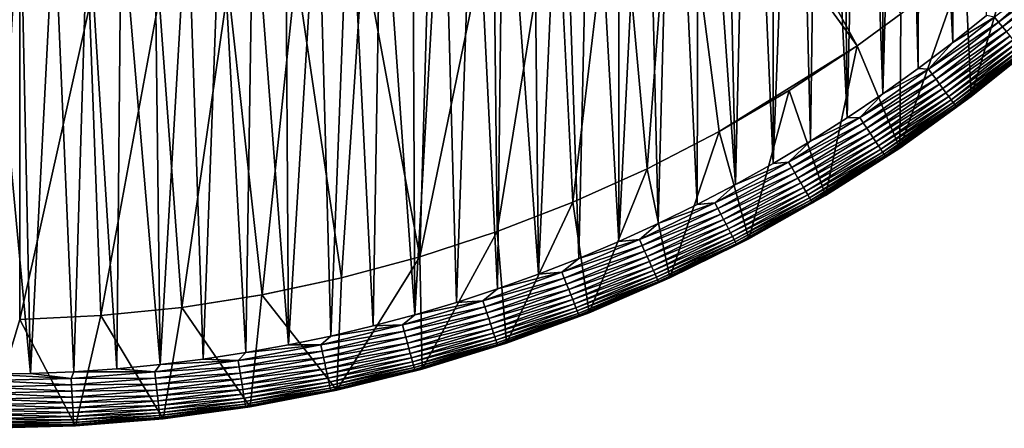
# Model space of a CAD drawing. Header units: metres. Extents: x -410 to 15, y -15 to 15.
# Tile 225 of 256: x 0.3 to 9.38, y -15 to -11.23. Entities that reach past the tile are written whole.
import ezdxf

# ---------------------------------------------------------------- set-up
doc = ezdxf.new("R2010")
doc.units = ezdxf.units.M
doc.layers.add('solid_508382', color=7, linetype='CONTINUOUS')

msp = doc.modelspace()

# ---------------------------------------------------------------- linework, layer by layer
at = {"layer": 'solid_508382'}
for points in [[(8.927929, -5.035324, 2.2), (8.771727, -5.302759, 2.2), (8.907176, -11.44165, 2.2)], [(8.927929, -5.035324, 2.2), (8.907176, -11.44165, 2.2), (9.219274, -11.191689, 2.2)], [(8.771727, -5.302759, 2.2), (8.607626, -5.565179, 2.2), (8.907176, -11.44165, 2.2)], [(8.607626, -5.565179, 2.2), (8.435557, -5.822694, 2.2), (8.588651, -11.682681, 2.2)], [(8.607626, -5.565179, 2.2), (8.588651, -11.682681, 2.2), (8.907176, -11.44165, 2.2)], [(8.435557, -5.822694, 2.2), (8.255897, -6.074757, 2.2), (8.263814, -11.914648, 2.2)], [(8.435557, -5.822694, 2.2), (8.263814, -11.914648, 2.2), (8.588651, -11.682681, 2.2)], [(8.255897, -6.074757, 2.2), (8.068623, -6.321369, 2.2), (8.263814, -11.914648, 2.2)], [(8.068623, -6.321369, 2.2), (7.87401, -6.5622, 2.2), (7.932186, -12.137927, 2.2)], [(8.068623, -6.321369, 2.2), (7.932186, -12.137927, 2.2), (8.263814, -11.914648, 2.2)], [(7.87401, -6.5622, 2.2), (7.672252, -6.79698, 2.2), (7.932186, -12.137927, 2.2)], [(7.672252, -6.79698, 2.2), (7.463406, -7.02567, 2.2), (7.594487, -12.352048, 2.2)], [(7.672252, -6.79698, 2.2), (7.594487, -12.352048, 2.2), (7.932186, -12.137927, 2.2)], [(7.463406, -7.02567, 2.2), (7.247881, -7.247804, 2.2), (7.251475, -12.556517, 2.2)], [(7.463406, -7.02567, 2.2), (7.251475, -12.556517, 2.2), (7.594487, -12.352048, 2.2)], [(7.247881, -7.247804, 2.2), (7.025595, -7.463473, 2.2), (7.251475, -12.556517, 2.2)], [(7.025595, -7.463473, 2.2), (6.797041, -7.672204, 2.2), (6.902925, -12.751428, 2.2)], [(7.025595, -7.463473, 2.2), (6.902925, -12.751428, 2.2), (7.251475, -12.556517, 2.2)], [(6.797041, -7.672204, 2.2), (6.562167, -7.87403, 2.2), (6.902925, -12.751428, 2.2)], [(6.562167, -7.87403, 2.2), (6.32136, -8.068637, 2.2), (6.548645, -12.936928, 2.2)], [(6.562167, -7.87403, 2.2), (6.548645, -12.936928, 2.2), (6.902925, -12.751428, 2.2)], [(6.107668, -7.981158, 0.2), (8.025427, -11.471378, 0.2), (5.703159, -8.275051, 0.2)], [(6.107668, -7.981158, 0.2), (8.429935, -11.177485, 0.2), (8.025427, -11.471378, 0.2)], [(6.32136, -8.068637, 2.2), (6.074804, -8.255856, 2.2), (6.18944, -13.112603, 2.2)], [(6.32136, -8.068637, 2.2), (6.18944, -13.112603, 2.2), (6.548645, -12.936928, 2.2)], [(6.074804, -8.255856, 2.2), (5.822619, -8.435613, 2.2), (5.826069, -13.278059, 2.2)], [(6.074804, -8.255856, 2.2), (5.826069, -13.278059, 2.2), (6.18944, -13.112603, 2.2)], [(5.703159, -8.275051, 0), (5.703159, -8.275051, 0.2), (8.025427, -11.471378, 0.2)], [(5.703159, -8.275051, 0), (8.025427, -11.471378, 0.2), (6.349904, -9.165218, 0)], [(5.822619, -8.435613, 2.2), (5.565269, -8.607567, 2.2), (5.826069, -13.278059, 2.2)], [(5.565269, -8.607567, 2.2), (5.302668, -8.771781, 2.2), (5.457961, -13.433529, 2.2)], [(5.565269, -8.607567, 2.2), (5.457961, -13.433529, 2.2), (5.826069, -13.278059, 2.2)], [(5.302668, -8.771781, 2.2), (5.035404, -8.927888, 2.2), (5.085297, -13.578975, 2.2)], [(5.302668, -8.771781, 2.2), (5.085297, -13.578975, 2.2), (5.457961, -13.433529, 2.2)], [(5.035404, -8.927888, 2.2), (4.763391, -9.07593, 2.2), (5.085297, -13.578975, 2.2)], [(4.763391, -9.07593, 2.2), (4.487124, -9.215651, 2.2), (4.708942, -13.714063, 2.2)], [(4.763391, -9.07593, 2.2), (4.708942, -13.714063, 2.2), (5.085297, -13.578975, 2.2)], [(6.086982, -12.607455, 0), (5.808377, -9.517609, 0), (6.349904, -9.165218, 0)], [(6.753301, -12.263476, 0), (6.086982, -12.607455, 0), (6.349904, -9.165218, 0)], [(8.025427, -11.471378, 0), (6.349904, -9.165218, 0), (8.025427, -11.471378, 0.2)], [(6.753301, -12.263476, 0), (6.349904, -9.165218, 0), (8.025427, -11.471378, 0)], [(4.487124, -9.215651, 2.2), (4.206744, -9.346962, 2.2), (4.329587, -13.838516, 2.2)], [(4.487124, -9.215651, 2.2), (4.329587, -13.838516, 2.2), (4.708942, -13.714063, 2.2)], [(4.206744, -9.346962, 2.2), (3.922461, -9.469783, 2.2), (3.946489, -13.952575, 2.2)], [(4.206744, -9.346962, 2.2), (3.946489, -13.952575, 2.2), (4.329587, -13.838516, 2.2)], [(3.922461, -9.469783, 2.2), (3.634743, -9.583896, 2.2), (3.946489, -13.952575, 2.2)], [(5.403823, -12.915046, 0), (5.248518, -9.837447, 0), (5.808377, -9.517609, 0)], [(6.086982, -12.607455, 0), (5.403823, -12.915046, 0), (5.808377, -9.517609, 0)], [(3.634743, -9.583896, 2.2), (3.343527, -9.689338, 2.2), (3.5601, -14.056133, 2.2)], [(3.634743, -9.583896, 2.2), (3.5601, -14.056133, 2.2), (3.946489, -13.952575, 2.2)], [(3.343527, -9.689338, 2.2), (3.049458, -9.785871, 2.2), (3.17126, -14.148959, 2.2)], [(3.343527, -9.689338, 2.2), (3.17126, -14.148959, 2.2), (3.5601, -14.056133, 2.2)], [(3.049458, -9.785871, 2.2), (2.752422, -9.873528, 2.2), (2.78039, -14.230911, 2.2)], [(3.049458, -9.785871, 2.2), (2.78039, -14.230911, 2.2), (3.17126, -14.148959, 2.2)], [(2.752422, -9.873528, 2.2), (2.453005, -9.952148, 2.2), (2.78039, -14.230911, 2.2)], [(4.704482, -13.185876, 0), (4.670185, -10.124804, 0), (5.248518, -9.837447, 0)], [(5.403823, -12.915046, 0), (4.704482, -13.185876, 0), (5.248518, -9.837447, 0)], [(2.453005, -9.952148, 2.2), (2.151288, -10.021693, 2.2), (2.38668, -14.302166, 2.2)], [(2.453005, -9.952148, 2.2), (2.38668, -14.302166, 2.2), (2.78039, -14.230911, 2.2)], [(0, -10, 0.2), (0.3, -10.045522, 0.2), (0, -15, 0.2)], [(0.3, -10.045522, 0.2), (0.3, -13.996785, 0.2), (0, -15, 0.2)], [(0.3, -10.311597, 0), (0.3, -13.996785, 0.2), (0.3, -10.045522, 0.2)], [(1.847574, -10.08211, 2.2), (1.542302, -10.133297, 2.2), (1.594329, -14.412075, 2.2)], [(1.847574, -10.08211, 2.2), (1.594329, -14.412075, 2.2), (1.99098, -14.362605, 2.2)], [(2.151288, -10.021693, 2.2), (1.847574, -10.08211, 2.2), (1.99098, -14.362605, 2.2)], [(2.151288, -10.021693, 2.2), (1.99098, -14.362605, 2.2), (2.38668, -14.302166, 2.2)], [(1.542302, -10.133297, 2.2), (1.235445, -10.17527, 2.2), (1.594329, -14.412075, 2.2)], [(3.992417, -13.418647, 0), (4.076717, -10.377977, 0), (4.670185, -10.124804, 0)], [(4.704482, -13.185876, 0), (3.992417, -13.418647, 0), (4.670185, -10.124804, 0)], [(0.309613, -10.245322, 2.2), (0, -10.249994, 2.2), (0.400106, -14.494458, 2.2)], [(0, -10.249994, 2.2), (0, -14.5, 2.2), (0.400106, -14.494458, 2.2)], [(0.618843, -10.231297, 2.2), (0.309613, -10.245322, 2.2), (0.400106, -14.494458, 2.2)], [(0.618843, -10.231297, 2.2), (0.400106, -14.494458, 2.2), (0.799192, -14.477958, 2.2)], [(0.927669, -10.207932, 2.2), (0.618843, -10.231297, 2.2), (0.799192, -14.477958, 2.2)], [(0.927669, -10.207932, 2.2), (0.799192, -14.477958, 2.2), (1.197258, -14.450498, 2.2)], [(1.235445, -10.17527, 2.2), (0.927669, -10.207932, 2.2), (1.197258, -14.450498, 2.2)], [(1.235445, -10.17527, 2.2), (1.197258, -14.450498, 2.2), (1.594329, -14.412075, 2.2)], [(9.019598, -10.707327, 0.2), (9.583053, -10.206129, 0.2), (9.077253, -11.941639, 0.2)], [(9.583053, -10.206129, 0.2), (9.71102, -11.432195, 0.2), (9.077253, -11.941639, 0.2)], [(0.3, -10.888403, 0), (0.3, -13.996785, 0.2), (0.3, -10.311597, 0)], [(3.992417, -13.418647, 0), (3.469315, -10.596525, 0), (4.076717, -10.377977, 0)], [(3.268138, -13.613192, 0), (2.850271, -10.779517, 0), (3.469315, -10.596525, 0)], [(3.992417, -13.418647, 0), (3.268138, -13.613192, 0), (3.469315, -10.596525, 0)], [(9.019598, -10.707327, 0.2), (9.077253, -11.941639, 0.2), (8.417836, -12.415283, 0.2)], [(8.429935, -11.177485, 0.2), (9.019598, -10.707327, 0.2), (8.417836, -12.415283, 0.2)], [(2.535203, -13.768516, 0), (2.221987, -10.926347, 0), (2.850271, -10.779517, 0)], [(3.268138, -13.613192, 0), (2.535203, -13.768516, 0), (2.850271, -10.779517, 0)], [(9.293007, -11.208989, 2.196354), (9.330949, -11.254755, 2.185457), (9.916727, -10.742189, 2.185457)], [(9.916727, -10.742189, 2.185457), (9.330949, -11.254755, 2.185457), (9.955865, -10.784585, 2.167465)], [(9.330949, -11.254755, 2.185457), (9.367775, -11.299173, 2.167465), (9.955865, -10.784585, 2.167465)], [(9.955865, -10.784585, 2.167465), (9.367775, -11.299173, 2.167465), (9.993244, -10.825076, 2.142644)], [(0.3, -10.888403, 0), (0.3, -11.145964, 0), (0.3, -13.996785, 0.2)], [(9.367775, -11.299173, 2.167465), (9.402946, -11.341597, 2.142644), (9.993244, -10.825076, 2.142644)], [(1.794365, -13.88453, 0), (1.58569, -11.036661, 0), (2.221987, -10.926347, 0)], [(2.535203, -13.768516, 0), (1.794365, -13.88453, 0), (2.221987, -10.926347, 0)], [(1.049567, -13.960573, 0), (0.94508, -11.109858, 0), (1.58569, -11.036661, 0)], [(1.794365, -13.88453, 0), (1.049567, -13.960573, 0), (1.58569, -11.036661, 0)], [(0.3, -13.996785, 0), (0.3, -11.145964, 0), (0.94508, -11.109858, 0)], [(1.049567, -13.960573, 0), (0.3, -13.996785, 0), (0.94508, -11.109858, 0)], [(0.3, -13.996785, 0), (0.3, -13.996785, 0.2), (0.3, -11.145964, 0)], [(8.429935, -11.177485, 0.2), (8.417836, -12.415283, 0.2), (8.025427, -11.471378, 0.2)], [(9.293007, -11.208989, 2.196354), (8.907176, -11.44165, 2.2), (8.683269, -11.687696, 2.196354)], [(9.293007, -11.208989, 2.196354), (8.683269, -11.687696, 2.196354), (9.330949, -11.254755, 2.185457)], [(8.683269, -11.687696, 2.196354), (8.718721, -11.735416, 2.185457), (9.330949, -11.254755, 2.185457)], [(9.330949, -11.254755, 2.185457), (8.718721, -11.735416, 2.185457), (9.367775, -11.299173, 2.167465)], [(9.293007, -11.208989, 2.196354), (9.219274, -11.191689, 2.2), (8.907176, -11.44165, 2.2)], [(8.718721, -11.735416, 2.185457), (8.753132, -11.781733, 2.167465), (9.367775, -11.299173, 2.167465)], [(9.367775, -11.299173, 2.167465), (8.753132, -11.781733, 2.167465), (9.402946, -11.341597, 2.142644)], [(8.753132, -11.781733, 2.167465), (8.785995, -11.825967, 2.142644), (9.402946, -11.341597, 2.142644)], [(9.402946, -11.341597, 2.142644), (8.785995, -11.825967, 2.142644), (9.435949, -11.381404, 2.111355)], [(8.683269, -11.687696, 2.196354), (8.907176, -11.44165, 2.2), (8.588651, -11.682681, 2.2)], [(8.785995, -11.825967, 2.142644), (8.816833, -11.867475, 2.111355), (9.435949, -11.381404, 2.111355)], [(9.435949, -11.381404, 2.111355), (8.816833, -11.867475, 2.111355), (9.466302, -11.418014, 2.074055)], [(8.816833, -11.867475, 2.111355), (8.845194, -11.905648, 2.074055), (9.466302, -11.418014, 2.074055)], [(9.466302, -11.418014, 2.074055), (8.845194, -11.905648, 2.074055), (9.493561, -11.450892, 2.03129)], [(9.077613, -11.941396, 1.7), (9.077253, -11.941639, 0.2), (9.71102, -11.432195, 0.2)], [(9.710799, -11.432426, 1.7), (9.077613, -11.941396, 1.7), (9.71102, -11.432195, 0.2)], [(9.571387, -11.544765, 1.759609), (9.077613, -11.941396, 1.7), (9.710799, -11.432426, 1.7)], [(7.399204, -11.884906, 0), (6.753301, -12.263476, 0), (8.025427, -11.471378, 0)], [(7.399204, -11.884906, 0), (8.025427, -11.471378, 0), (7.399898, -11.884507, 0.2)], [(7.399898, -11.884507, 0.2), (8.025427, -11.471378, 0.2), (7.733036, -12.853006, 0.2)], [(8.025427, -11.471378, 0), (8.025427, -11.471378, 0.2), (7.399898, -11.884507, 0.2)], [(8.025427, -11.471378, 0.2), (8.417836, -12.415283, 0.2), (7.733036, -12.853006, 0.2)], [(8.845194, -11.905648, 2.074055), (8.870664, -11.939931, 2.03129), (9.493561, -11.450892, 2.03129)], [(9.493561, -11.450892, 2.03129), (8.870664, -11.939931, 2.03129), (9.517326, -11.479558, 1.983684)], [(8.870664, -11.939931, 2.03129), (8.89287, -11.969821, 1.983684), (9.517326, -11.479558, 1.983684)], [(9.517326, -11.479558, 1.983684), (8.89287, -11.969821, 1.983684), (9.537252, -11.503592, 1.931934)], [(8.89287, -11.969821, 1.983684), (8.911489, -11.994882, 1.931934), (9.537252, -11.503592, 1.931934)], [(9.537252, -11.503592, 1.931934), (8.911489, -11.994882, 1.931934), (9.553048, -11.522645, 1.876794)], [(8.911489, -11.994882, 1.931934), (8.926249, -12.014748, 1.876794), (9.553048, -11.522645, 1.876794)], [(9.553048, -11.522645, 1.876794), (8.926249, -12.014748, 1.876794), (9.564482, -11.536436, 1.819071)], [(8.926249, -12.014748, 1.876794), (8.936932, -12.029128, 1.819071), (9.564482, -11.536436, 1.819071)], [(9.564482, -11.536436, 1.819071), (8.936932, -12.029128, 1.819071), (9.571387, -11.544765, 1.759609)], [(8.936932, -12.029128, 1.819071), (8.943384, -12.037812, 1.759609), (9.571387, -11.544765, 1.759609)], [(9.571387, -11.544765, 1.759609), (8.943384, -12.037812, 1.759609), (9.077613, -11.941396, 1.7)], [(8.683269, -11.687696, 2.196354), (8.263814, -11.914648, 2.2), (8.048917, -12.133274, 2.196354)], [(8.683269, -11.687696, 2.196354), (8.048917, -12.133274, 2.196354), (8.718721, -11.735416, 2.185457)], [(8.683269, -11.687696, 2.196354), (8.588651, -11.682681, 2.2), (8.263814, -11.914648, 2.2)], [(8.048917, -12.133274, 2.196354), (8.08178, -12.182814, 2.185457), (8.718721, -11.735416, 2.185457)], [(8.718721, -11.735416, 2.185457), (8.08178, -12.182814, 2.185457), (8.753132, -11.781733, 2.167465)], [(8.08178, -12.182814, 2.185457), (8.113676, -12.230894, 2.167465), (8.753132, -11.781733, 2.167465)], [(8.753132, -11.781733, 2.167465), (8.113676, -12.230894, 2.167465), (8.785995, -11.825967, 2.142644)], [(6.753199, -12.263534, 0.2), (7.399898, -11.884507, 0.2), (7.02637, -13.252517, 0.2)], [(7.399204, -11.884906, 0), (7.399898, -11.884507, 0.2), (6.753199, -12.263534, 0.2)], [(7.399204, -11.884906, 0), (6.753199, -12.263534, 0.2), (6.753301, -12.263476, 0)], [(7.399898, -11.884507, 0.2), (7.733036, -12.853006, 0.2), (7.02637, -13.252517, 0.2)], [(8.113676, -12.230894, 2.167465), (8.144139, -12.276815, 2.142644), (8.785995, -11.825967, 2.142644)], [(8.785995, -11.825967, 2.142644), (8.144139, -12.276815, 2.142644), (8.816833, -11.867475, 2.111355)], [(8.144139, -12.276815, 2.142644), (8.172724, -12.319905, 2.111355), (8.816833, -11.867475, 2.111355)], [(8.816833, -11.867475, 2.111355), (8.172724, -12.319905, 2.111355), (8.845194, -11.905648, 2.074055)], [(8.048917, -12.133274, 2.196354), (8.263814, -11.914648, 2.2), (7.932186, -12.137927, 2.2)], [(8.172724, -12.319905, 2.111355), (8.199013, -12.359535, 2.074055), (8.845194, -11.905648, 2.074055)], [(8.845194, -11.905648, 2.074055), (8.199013, -12.359535, 2.074055), (8.870664, -11.939931, 2.03129)], [(8.199013, -12.359535, 2.074055), (8.222622, -12.395124, 2.03129), (8.870664, -11.939931, 2.03129)], [(8.870664, -11.939931, 2.03129), (8.222622, -12.395124, 2.03129), (8.89287, -11.969821, 1.983684)], [(8.222622, -12.395124, 2.03129), (8.243206, -12.426154, 1.983684), (8.89287, -11.969821, 1.983684)], [(8.89287, -11.969821, 1.983684), (8.243206, -12.426154, 1.983684), (8.911489, -11.994882, 1.931934)], [(9.077613, -11.941396, 1.7), (8.417802, -12.415338, 1.7), (9.077253, -11.941639, 0.2)], [(8.943384, -12.037812, 1.759609), (8.417802, -12.415338, 1.7), (9.077613, -11.941396, 1.7)], [(8.417802, -12.415338, 1.7), (8.417836, -12.415283, 0.2), (9.077253, -11.941639, 0.2)], [(8.243206, -12.426154, 1.983684), (8.260465, -12.45217, 1.931934), (8.911489, -11.994882, 1.931934)], [(8.911489, -11.994882, 1.931934), (8.260465, -12.45217, 1.931934), (8.926249, -12.014748, 1.876794)], [(8.260465, -12.45217, 1.931934), (8.274146, -12.472794, 1.876794), (8.926249, -12.014748, 1.876794)], [(8.926249, -12.014748, 1.876794), (8.274146, -12.472794, 1.876794), (8.936932, -12.029128, 1.819071)], [(8.274146, -12.472794, 1.876794), (8.284049, -12.487721, 1.819071), (8.936932, -12.029128, 1.819071)], [(8.936932, -12.029128, 1.819071), (8.284049, -12.487721, 1.819071), (8.943384, -12.037812, 1.759609)], [(8.284049, -12.487721, 1.819071), (8.29003, -12.496737, 1.759609), (8.943384, -12.037812, 1.759609)], [(8.943384, -12.037812, 1.759609), (8.29003, -12.496737, 1.759609), (8.417802, -12.415338, 1.7)], [(8.048917, -12.133274, 2.196354), (7.594487, -12.352048, 2.2), (7.39175, -12.544458, 2.196354)], [(8.048917, -12.133274, 2.196354), (7.39175, -12.544458, 2.196354), (8.08178, -12.182814, 2.185457)], [(8.048917, -12.133274, 2.196354), (7.932186, -12.137927, 2.2), (7.594487, -12.352048, 2.2)], [(7.39175, -12.544458, 2.196354), (7.42193, -12.595676, 2.185457), (8.08178, -12.182814, 2.185457)], [(8.08178, -12.182814, 2.185457), (7.42193, -12.595676, 2.185457), (8.113676, -12.230894, 2.167465)], [(7.42193, -12.595676, 2.185457), (7.451222, -12.645387, 2.167465), (8.113676, -12.230894, 2.167465)], [(8.113676, -12.230894, 2.167465), (7.451222, -12.645387, 2.167465), (8.144139, -12.276815, 2.142644)], [(6.753301, -12.263476, 0), (6.087154, -12.607398, 0.2), (6.086982, -12.607455, 0)], [(6.753301, -12.263476, 0), (6.753199, -12.263534, 0.2), (6.087154, -12.607398, 0.2)], [(6.087154, -12.607398, 0.2), (6.753199, -12.263534, 0.2), (6.298293, -13.613645, 0.2)], [(6.753199, -12.263534, 0.2), (7.02637, -13.252517, 0.2), (6.298293, -13.613645, 0.2)], [(7.39175, -12.544458, 2.196354), (7.594487, -12.352048, 2.2), (7.251475, -12.556517, 2.2)], [(7.451222, -12.645387, 2.167465), (7.479198, -12.692864, 2.142644), (8.144139, -12.276815, 2.142644)], [(8.144139, -12.276815, 2.142644), (7.479198, -12.692864, 2.142644), (8.172724, -12.319905, 2.111355)], [(7.479198, -12.692864, 2.142644), (7.505448, -12.737414, 2.111355), (8.172724, -12.319905, 2.111355)], [(8.172724, -12.319905, 2.111355), (7.505448, -12.737414, 2.111355), (8.199013, -12.359535, 2.074055)], [(7.505448, -12.737414, 2.111355), (7.529591, -12.778387, 2.074055), (8.199013, -12.359535, 2.074055)], [(8.199013, -12.359535, 2.074055), (7.529591, -12.778387, 2.074055), (8.222622, -12.395124, 2.03129)], [(7.529591, -12.778387, 2.074055), (7.551273, -12.815183, 2.03129), (8.222622, -12.395124, 2.03129)], [(8.222622, -12.395124, 2.03129), (7.551273, -12.815183, 2.03129), (8.243206, -12.426154, 1.983684)], [(7.551273, -12.815183, 2.03129), (7.570177, -12.847263, 1.983684), (8.243206, -12.426154, 1.983684)], [(8.243206, -12.426154, 1.983684), (7.570177, -12.847263, 1.983684), (8.260465, -12.45217, 1.931934)], [(7.733303, -12.852861, 1.7), (7.733036, -12.853006, 0.2), (8.417836, -12.415283, 0.2)], [(8.417802, -12.415338, 1.7), (7.733303, -12.852861, 1.7), (8.417836, -12.415283, 0.2)], [(8.29003, -12.496737, 1.759609), (7.733303, -12.852861, 1.7), (8.417802, -12.415338, 1.7)], [(7.570177, -12.847263, 1.983684), (7.586026, -12.874162, 1.931934), (8.260465, -12.45217, 1.931934)], [(8.260465, -12.45217, 1.931934), (7.586026, -12.874162, 1.931934), (8.274146, -12.472794, 1.876794)], [(7.586026, -12.874162, 1.931934), (7.59859, -12.895484, 1.876794), (8.274146, -12.472794, 1.876794)], [(8.274146, -12.472794, 1.876794), (7.59859, -12.895484, 1.876794), (8.284049, -12.487721, 1.819071)], [(7.59859, -12.895484, 1.876794), (7.607684, -12.910918, 1.819071), (8.284049, -12.487721, 1.819071)], [(8.284049, -12.487721, 1.819071), (7.607684, -12.910918, 1.819071), (8.29003, -12.496737, 1.759609)], [(7.607684, -12.910918, 1.819071), (7.613177, -12.920239, 1.759609), (8.29003, -12.496737, 1.759609)], [(8.29003, -12.496737, 1.759609), (7.613177, -12.920239, 1.759609), (7.733303, -12.852861, 1.7)], [(5.403675, -12.915115, 0.2), (6.087154, -12.607398, 0.2), (5.55229, -13.934514, 0.2)], [(6.086982, -12.607455, 0), (6.087154, -12.607398, 0.2), (5.403675, -12.915115, 0.2)], [(6.086982, -12.607455, 0), (5.403675, -12.915115, 0.2), (5.403823, -12.915046, 0)], [(6.087154, -12.607398, 0.2), (6.298293, -13.613645, 0.2), (5.55229, -13.934514, 0.2)], [(7.39175, -12.544458, 2.196354), (6.902925, -12.751428, 2.2), (6.713631, -12.920084, 2.196354)], [(7.39175, -12.544458, 2.196354), (6.713631, -12.920084, 2.196354), (7.42193, -12.595676, 2.185457)], [(6.713631, -12.920084, 2.196354), (6.741042, -12.972836, 2.185457), (7.42193, -12.595676, 2.185457)], [(7.42193, -12.595676, 2.185457), (6.741042, -12.972836, 2.185457), (7.451222, -12.645387, 2.167465)], [(7.39175, -12.544458, 2.196354), (7.251475, -12.556517, 2.2), (6.902925, -12.751428, 2.2)], [(6.741042, -12.972836, 2.185457), (6.767646, -13.024035, 2.167465), (7.451222, -12.645387, 2.167465)], [(7.451222, -12.645387, 2.167465), (6.767646, -13.024035, 2.167465), (7.479198, -12.692864, 2.142644)], [(6.767646, -13.024035, 2.167465), (6.793056, -13.072934, 2.142644), (7.479198, -12.692864, 2.142644)], [(7.479198, -12.692864, 2.142644), (6.793056, -13.072934, 2.142644), (7.505448, -12.737414, 2.111355)], [(6.713631, -12.920084, 2.196354), (6.902925, -12.751428, 2.2), (6.548645, -12.936928, 2.2)], [(6.793056, -13.072934, 2.142644), (6.816898, -13.118818, 2.111355), (7.505448, -12.737414, 2.111355)], [(7.505448, -12.737414, 2.111355), (6.816898, -13.118818, 2.111355), (7.529591, -12.778387, 2.074055)], [(6.816898, -13.118818, 2.111355), (6.838826, -13.161017, 2.074055), (7.529591, -12.778387, 2.074055)], [(7.529591, -12.778387, 2.074055), (6.838826, -13.161017, 2.074055), (7.551273, -12.815183, 2.03129)], [(6.838826, -13.161017, 2.074055), (6.858519, -13.198915, 2.03129), (7.551273, -12.815183, 2.03129)], [(7.551273, -12.815183, 2.03129), (6.858519, -13.198915, 2.03129), (7.570177, -12.847263, 1.983684)], [(6.858519, -13.198915, 2.03129), (6.875688, -13.231956, 1.983684), (7.570177, -12.847263, 1.983684)], [(7.570177, -12.847263, 1.983684), (6.875688, -13.231956, 1.983684), (7.586026, -12.874162, 1.931934)], [(6.875688, -13.231956, 1.983684), (6.890083, -13.25966, 1.931934), (7.586026, -12.874162, 1.931934)], [(7.586026, -12.874162, 1.931934), (6.890083, -13.25966, 1.931934), (7.59859, -12.895484, 1.876794)], [(6.890083, -13.25966, 1.931934), (6.901495, -13.28162, 1.876794), (7.59859, -12.895484, 1.876794)], [(7.59859, -12.895484, 1.876794), (6.901495, -13.28162, 1.876794), (7.607684, -12.910918, 1.819071)], [(7.733303, -12.852861, 1.7), (7.026121, -13.252684, 1.7), (7.733036, -12.853006, 0.2)], [(7.613177, -12.920239, 1.759609), (7.026121, -13.252684, 1.7), (7.733303, -12.852861, 1.7)], [(7.026121, -13.252684, 1.7), (7.02637, -13.252517, 0.2), (7.733036, -12.853006, 0.2)], [(5.403823, -12.915046, 0), (4.704716, -13.185808, 0.2), (4.704482, -13.185876, 0)], [(5.403823, -12.915046, 0), (5.403675, -12.915115, 0.2), (4.704716, -13.185808, 0.2)], [(4.704716, -13.185808, 0.2), (5.403675, -12.915115, 0.2), (4.789198, -14.214898, 0.2)], [(5.403675, -12.915115, 0.2), (5.55229, -13.934514, 0.2), (4.789198, -14.214898, 0.2)], [(6.713631, -12.920084, 2.196354), (6.18944, -13.112603, 2.2), (6.01648, -13.259087, 2.196354)], [(6.713631, -12.920084, 2.196354), (6.01648, -13.259087, 2.196354), (6.741042, -12.972836, 2.185457)], [(6.01648, -13.259087, 2.196354), (6.041045, -13.313222, 2.185457), (6.741042, -12.972836, 2.185457)], [(6.741042, -12.972836, 2.185457), (6.041045, -13.313222, 2.185457), (6.767646, -13.024035, 2.167465)], [(6.713631, -12.920084, 2.196354), (6.548645, -12.936928, 2.2), (6.18944, -13.112603, 2.2)], [(6.901495, -13.28162, 1.876794), (6.909755, -13.297517, 1.819071), (7.607684, -12.910918, 1.819071)], [(7.607684, -12.910918, 1.819071), (6.909755, -13.297517, 1.819071), (7.613177, -12.920239, 1.759609)], [(6.909755, -13.297517, 1.819071), (6.914743, -13.307117, 1.759609), (7.613177, -12.920239, 1.759609)], [(7.613177, -12.920239, 1.759609), (6.914743, -13.307117, 1.759609), (7.026121, -13.252684, 1.7)], [(6.041045, -13.313222, 2.185457), (6.064887, -13.365765, 2.167465), (6.767646, -13.024035, 2.167465)], [(6.767646, -13.024035, 2.167465), (6.064887, -13.365765, 2.167465), (6.793056, -13.072934, 2.142644)], [(6.064887, -13.365765, 2.167465), (6.087657, -13.415947, 2.142644), (6.793056, -13.072934, 2.142644)], [(6.793056, -13.072934, 2.142644), (6.087657, -13.415947, 2.142644), (6.816898, -13.118818, 2.111355)], [(6.01648, -13.259087, 2.196354), (6.18944, -13.112603, 2.2), (5.826069, -13.278059, 2.2)], [(6.087657, -13.415947, 2.142644), (6.109025, -13.463035, 2.111355), (6.816898, -13.118818, 2.111355)], [(6.816898, -13.118818, 2.111355), (6.109025, -13.463035, 2.111355), (6.838826, -13.161017, 2.074055)], [(6.109025, -13.463035, 2.111355), (6.128675, -13.506341, 2.074055), (6.838826, -13.161017, 2.074055)], [(6.838826, -13.161017, 2.074055), (6.128675, -13.506341, 2.074055), (6.858519, -13.198915, 2.03129)], [(3.992272, -13.418705, 0.2), (4.704716, -13.185808, 0.2), (4.012867, -14.453227, 0.2)], [(4.704482, -13.185876, 0), (4.704716, -13.185808, 0.2), (3.992272, -13.418705, 0.2)], [(4.704482, -13.185876, 0), (3.992272, -13.418705, 0.2), (3.992417, -13.418647, 0)], [(4.704716, -13.185808, 0.2), (4.789198, -14.214898, 0.2), (4.012867, -14.453227, 0.2)], [(6.01648, -13.259087, 2.196354), (5.457961, -13.433529, 2.2), (5.302276, -13.560505, 2.196354)], [(6.01648, -13.259087, 2.196354), (5.302276, -13.560505, 2.196354), (6.041045, -13.313222, 2.185457)], [(6.01648, -13.259087, 2.196354), (5.826069, -13.278059, 2.2), (5.457961, -13.433529, 2.2)], [(6.128675, -13.506341, 2.074055), (6.146323, -13.545233, 2.03129), (6.858519, -13.198915, 2.03129)], [(6.858519, -13.198915, 2.03129), (6.146323, -13.545233, 2.03129), (6.875688, -13.231956, 1.983684)], [(6.146323, -13.545233, 2.03129), (6.161709, -13.579142, 1.983684), (6.875688, -13.231956, 1.983684)], [(6.875688, -13.231956, 1.983684), (6.161709, -13.579142, 1.983684), (6.890083, -13.25966, 1.931934)], [(6.161709, -13.579142, 1.983684), (6.17461, -13.607573, 1.931934), (6.890083, -13.25966, 1.931934)], [(6.890083, -13.25966, 1.931934), (6.17461, -13.607573, 1.931934), (6.901495, -13.28162, 1.876794)], [(7.026121, -13.252684, 1.7), (6.298293, -13.613645, 0.2), (7.02637, -13.252517, 0.2)], [(7.026121, -13.252684, 1.7), (6.298332, -13.613633, 1.7), (6.298293, -13.613645, 0.2)], [(6.914743, -13.307117, 1.759609), (6.298332, -13.613633, 1.7), (7.026121, -13.252684, 1.7)], [(5.302276, -13.560505, 2.196354), (5.323925, -13.61587, 2.185457), (6.041045, -13.313222, 2.185457)], [(6.041045, -13.313222, 2.185457), (5.323925, -13.61587, 2.185457), (6.064887, -13.365765, 2.167465)], [(6.17461, -13.607573, 1.931934), (6.184836, -13.630109, 1.876794), (6.901495, -13.28162, 1.876794)], [(6.901495, -13.28162, 1.876794), (6.184836, -13.630109, 1.876794), (6.909755, -13.297517, 1.819071)], [(6.184836, -13.630109, 1.876794), (6.192239, -13.646422, 1.819071), (6.909755, -13.297517, 1.819071)], [(6.909755, -13.297517, 1.819071), (6.192239, -13.646422, 1.819071), (6.914743, -13.307117, 1.759609)], [(6.192239, -13.646422, 1.819071), (6.196709, -13.656275, 1.759609), (6.914743, -13.307117, 1.759609)], [(6.914743, -13.307117, 1.759609), (6.196709, -13.656275, 1.759609), (6.298332, -13.613633, 1.7)], [(3.992272, -13.418705, 0.2), (4.012867, -14.453227, 0.2), (3.224292, -14.649364, 0.2)], [(3.268378, -13.613141, 0.2), (3.992272, -13.418705, 0.2), (3.224292, -14.649364, 0.2)], [(3.992417, -13.418647, 0), (3.268378, -13.613141, 0.2), (3.268138, -13.613192, 0)], [(3.992417, -13.418647, 0), (3.992272, -13.418705, 0.2), (3.268378, -13.613141, 0.2)], [(5.302276, -13.560505, 2.196354), (5.457961, -13.433529, 2.2), (5.085297, -13.578975, 2.2)], [(5.323925, -13.61587, 2.185457), (5.344936, -13.669608, 2.167465), (6.064887, -13.365765, 2.167465)], [(6.064887, -13.365765, 2.167465), (5.344936, -13.669608, 2.167465), (6.087657, -13.415947, 2.142644)], [(5.344936, -13.669608, 2.167465), (5.365004, -13.720931, 2.142644), (6.087657, -13.415947, 2.142644)], [(6.087657, -13.415947, 2.142644), (5.365004, -13.720931, 2.142644), (6.109025, -13.463035, 2.111355)], [(5.365004, -13.720931, 2.142644), (5.383834, -13.76909, 2.111355), (6.109025, -13.463035, 2.111355)], [(6.109025, -13.463035, 2.111355), (5.383834, -13.76909, 2.111355), (6.128675, -13.506341, 2.074055)], [(5.383834, -13.76909, 2.111355), (5.401152, -13.81338, 2.074055), (6.128675, -13.506341, 2.074055)], [(6.128675, -13.506341, 2.074055), (5.401152, -13.81338, 2.074055), (6.146323, -13.545233, 2.03129)], [(2.535101, -13.768559, 0.2), (3.268378, -13.613141, 0.2), (3.224292, -14.649364, 0.2)], [(3.268138, -13.613192, 0), (3.268378, -13.613141, 0.2), (2.535101, -13.768559, 0.2)], [(3.268138, -13.613192, 0), (2.535101, -13.768559, 0.2), (2.535203, -13.768516, 0)], [(5.302276, -13.560505, 2.196354), (4.708942, -13.714063, 2.2), (4.573041, -13.823483, 2.196354)], [(5.302276, -13.560505, 2.196354), (4.573041, -13.823483, 2.196354), (5.323925, -13.61587, 2.185457)], [(4.573041, -13.823483, 2.196354), (4.591712, -13.879924, 2.185457), (5.323925, -13.61587, 2.185457)], [(5.323925, -13.61587, 2.185457), (4.591712, -13.879924, 2.185457), (5.344936, -13.669608, 2.167465)], [(5.302276, -13.560505, 2.196354), (5.085297, -13.578975, 2.2), (4.708942, -13.714063, 2.2)], [(5.401152, -13.81338, 2.074055), (5.416705, -13.853156, 2.03129), (6.146323, -13.545233, 2.03129)], [(6.146323, -13.545233, 2.03129), (5.416705, -13.853156, 2.03129), (6.161709, -13.579142, 1.983684)], [(5.416705, -13.853156, 2.03129), (5.430265, -13.887836, 1.983684), (6.161709, -13.579142, 1.983684)], [(6.161709, -13.579142, 1.983684), (5.430265, -13.887836, 1.983684), (6.17461, -13.607573, 1.931934)], [(5.430265, -13.887836, 1.983684), (5.441634, -13.916912, 1.931934), (6.17461, -13.607573, 1.931934)], [(6.17461, -13.607573, 1.931934), (5.441634, -13.916912, 1.931934), (6.184836, -13.630109, 1.876794)], [(6.298332, -13.613633, 1.7), (5.552068, -13.934652, 1.7), (5.55229, -13.934514, 0.2)], [(6.196709, -13.656275, 1.759609), (5.552068, -13.934652, 1.7), (6.298332, -13.613633, 1.7)], [(6.298332, -13.613633, 1.7), (5.55229, -13.934514, 0.2), (6.298293, -13.613645, 0.2)], [(4.573041, -13.823483, 2.196354), (4.708942, -13.714063, 2.2), (4.329587, -13.838516, 2.2)], [(4.591712, -13.879924, 2.185457), (4.609834, -13.934703, 2.167465), (5.344936, -13.669608, 2.167465)], [(5.344936, -13.669608, 2.167465), (4.609834, -13.934703, 2.167465), (5.365004, -13.720931, 2.142644)], [(5.441634, -13.916912, 1.931934), (5.450646, -13.939961, 1.876794), (6.184836, -13.630109, 1.876794)], [(6.184836, -13.630109, 1.876794), (5.450646, -13.939961, 1.876794), (6.192239, -13.646422, 1.819071)], [(5.450646, -13.939961, 1.876794), (5.45717, -13.956646, 1.819071), (6.192239, -13.646422, 1.819071)], [(6.192239, -13.646422, 1.819071), (5.45717, -13.956646, 1.819071), (6.196709, -13.656275, 1.759609)], [(5.45717, -13.956646, 1.819071), (5.46111, -13.966722, 1.759609), (6.196709, -13.656275, 1.759609)], [(6.196709, -13.656275, 1.759609), (5.46111, -13.966722, 1.759609), (5.552068, -13.934652, 1.7)], [(2.535203, -13.768516, 0), (2.535101, -13.768559, 0.2), (1.794365, -13.88453, 0)], [(1.794365, -13.88453, 0), (2.535101, -13.768559, 0.2), (1.794535, -13.884509, 0.2)], [(1.794535, -13.884509, 0.2), (2.535101, -13.768559, 0.2), (2.426829, -14.802346, 0.2)], [(2.535101, -13.768559, 0.2), (3.224292, -14.649364, 0.2), (2.426829, -14.802346, 0.2)], [(4.609834, -13.934703, 2.167465), (4.627142, -13.987021, 2.142644), (5.365004, -13.720931, 2.142644)], [(5.365004, -13.720931, 2.142644), (4.627142, -13.987021, 2.142644), (5.383834, -13.76909, 2.111355)], [(4.627142, -13.987021, 2.142644), (4.643383, -14.036114, 2.111355), (5.383834, -13.76909, 2.111355)], [(5.383834, -13.76909, 2.111355), (4.643383, -14.036114, 2.111355), (5.401152, -13.81338, 2.074055)], [(1.048814, -13.960658, 0.2), (1.794535, -13.884509, 0.2), (1.62187, -14.91206, 0.2)], [(1.794365, -13.88453, 0), (1.794535, -13.884509, 0.2), (1.048814, -13.960658, 0.2)], [(1.794365, -13.88453, 0), (1.048814, -13.960658, 0.2), (1.049567, -13.960573, 0)], [(1.794535, -13.884509, 0.2), (2.426829, -14.802346, 0.2), (1.62187, -14.91206, 0.2)], [(4.573041, -13.823483, 2.196354), (3.946489, -13.952575, 2.2), (3.830844, -14.047279, 2.196354)], [(4.573041, -13.823483, 2.196354), (3.830844, -14.047279, 2.196354), (4.591712, -13.879924, 2.185457)], [(3.830844, -14.047279, 2.196354), (3.846485, -14.104632, 2.185457), (4.591712, -13.879924, 2.185457)], [(4.591712, -13.879924, 2.185457), (3.846485, -14.104632, 2.185457), (4.609834, -13.934703, 2.167465)], [(4.573041, -13.823483, 2.196354), (4.329587, -13.838516, 2.2), (3.946489, -13.952575, 2.2)], [(4.643383, -14.036114, 2.111355), (4.658319, -14.081264, 2.074055), (5.401152, -13.81338, 2.074055)], [(5.401152, -13.81338, 2.074055), (4.658319, -14.081264, 2.074055), (5.416705, -13.853156, 2.03129)], [(4.658319, -14.081264, 2.074055), (4.671733, -14.121811, 2.03129), (5.416705, -13.853156, 2.03129)], [(5.416705, -13.853156, 2.03129), (4.671733, -14.121811, 2.03129), (5.430265, -13.887836, 1.983684)], [(4.671733, -14.121811, 2.03129), (4.683428, -14.157163, 1.983684), (5.430265, -13.887836, 1.983684)], [(5.430265, -13.887836, 1.983684), (4.683428, -14.157163, 1.983684), (5.441634, -13.916912, 1.931934)], [(1.049567, -13.960573, 0), (1.048814, -13.960658, 0.2), (0.3, -13.996785, 0.2)], [(1.049567, -13.960573, 0), (0.3, -13.996785, 0.2), (0.3, -13.996785, 0)], [(0.3, -13.996785, 0.2), (1.048814, -13.960658, 0.2), (0.813288, -14.977887, 0.2)], [(1.048814, -13.960658, 0.2), (1.62187, -14.91206, 0.2), (0.813288, -14.977887, 0.2)], [(3.830844, -14.047279, 2.196354), (3.946489, -13.952575, 2.2), (3.5601, -14.056133, 2.2)], [(3.846485, -14.104632, 2.185457), (3.861666, -14.160298, 2.167465), (4.609834, -13.934703, 2.167465)], [(4.609834, -13.934703, 2.167465), (3.861666, -14.160298, 2.167465), (4.627142, -13.987021, 2.142644)], [(3.861666, -14.160298, 2.167465), (3.876164, -14.213464, 2.142644), (4.627142, -13.987021, 2.142644)], [(4.627142, -13.987021, 2.142644), (3.876164, -14.213464, 2.142644), (4.643383, -14.036114, 2.111355)], [(4.683428, -14.157163, 1.983684), (4.693233, -14.186803, 1.931934), (5.441634, -13.916912, 1.931934)], [(5.441634, -13.916912, 1.931934), (4.693233, -14.186803, 1.931934), (5.450646, -13.939961, 1.876794)], [(4.693233, -14.186803, 1.931934), (4.701006, -14.210299, 1.876794), (5.450646, -13.939961, 1.876794)], [(5.450646, -13.939961, 1.876794), (4.701006, -14.210299, 1.876794), (5.45717, -13.956646, 1.819071)], [(4.701006, -14.210299, 1.876794), (4.706633, -14.227307, 1.819071), (5.45717, -13.956646, 1.819071)], [(5.45717, -13.956646, 1.819071), (4.706633, -14.227307, 1.819071), (5.46111, -13.966722, 1.759609)], [(4.706633, -14.227307, 1.819071), (4.710031, -14.237578, 1.759609), (5.46111, -13.966722, 1.759609)], [(5.46111, -13.966722, 1.759609), (4.710031, -14.237578, 1.759609), (4.789519, -14.214799, 1.7)], [(4.789519, -14.214799, 1.7), (4.789198, -14.214898, 0.2), (5.55229, -13.934514, 0.2)], [(5.552068, -13.934652, 1.7), (4.789519, -14.214799, 1.7), (5.55229, -13.934514, 0.2)], [(5.46111, -13.966722, 1.759609), (4.789519, -14.214799, 1.7), (5.552068, -13.934652, 1.7)], [(0.3, -13.996785, 0.2), (0.813288, -14.977887, 0.2), (0, -15, 0.2)], [(3.830844, -14.047279, 2.196354), (3.17126, -14.148959, 2.2), (3.077788, -14.231256, 2.196354)], [(3.830844, -14.047279, 2.196354), (3.077788, -14.231256, 2.196354), (3.846485, -14.104632, 2.185457)], [(3.830844, -14.047279, 2.196354), (3.5601, -14.056133, 2.2), (3.17126, -14.148959, 2.2)], [(3.876164, -14.213464, 2.142644), (3.889769, -14.263351, 2.111355), (4.643383, -14.036114, 2.111355)], [(4.643383, -14.036114, 2.111355), (3.889769, -14.263351, 2.111355), (4.658319, -14.081264, 2.074055)], [(3.077788, -14.231256, 2.196354), (3.17126, -14.148959, 2.2), (2.78039, -14.230911, 2.2)], [(3.077788, -14.231256, 2.196354), (3.090354, -14.28936, 2.185457), (3.846485, -14.104632, 2.185457)], [(3.846485, -14.104632, 2.185457), (3.090354, -14.28936, 2.185457), (3.861666, -14.160298, 2.167465)], [(3.090354, -14.28936, 2.185457), (3.102551, -14.345756, 2.167465), (3.861666, -14.160298, 2.167465)], [(3.861666, -14.160298, 2.167465), (3.102551, -14.345756, 2.167465), (3.876164, -14.213464, 2.142644)], [(3.889769, -14.263351, 2.111355), (3.902281, -14.309232, 2.074055), (4.658319, -14.081264, 2.074055)], [(4.658319, -14.081264, 2.074055), (3.902281, -14.309232, 2.074055), (4.671733, -14.121811, 2.03129)], [(3.902281, -14.309232, 2.074055), (3.913518, -14.350435, 2.03129), (4.671733, -14.121811, 2.03129)], [(4.671733, -14.121811, 2.03129), (3.913518, -14.350435, 2.03129), (4.683428, -14.157163, 1.983684)], [(3.913518, -14.350435, 2.03129), (3.923315, -14.38636, 1.983684), (4.683428, -14.157163, 1.983684)], [(4.683428, -14.157163, 1.983684), (3.923315, -14.38636, 1.983684), (4.693233, -14.186803, 1.931934)], [(3.077788, -14.231256, 2.196354), (2.38668, -14.302166, 2.2), (2.316007, -14.374892, 2.196354)], [(3.077788, -14.231256, 2.196354), (2.316007, -14.374892, 2.196354), (3.090354, -14.28936, 2.185457)], [(3.077788, -14.231256, 2.196354), (2.78039, -14.230911, 2.2), (2.38668, -14.302166, 2.2)], [(3.102551, -14.345756, 2.167465), (3.114199, -14.399617, 2.142644), (3.876164, -14.213464, 2.142644)], [(3.876164, -14.213464, 2.142644), (3.114199, -14.399617, 2.142644), (3.889769, -14.263351, 2.111355)], [(3.923315, -14.38636, 1.983684), (3.931529, -14.41648, 1.931934), (4.693233, -14.186803, 1.931934)], [(4.693233, -14.186803, 1.931934), (3.931529, -14.41648, 1.931934), (4.701006, -14.210299, 1.876794)], [(3.931529, -14.41648, 1.931934), (3.93804, -14.440356, 1.876794), (4.701006, -14.210299, 1.876794)], [(4.701006, -14.210299, 1.876794), (3.93804, -14.440356, 1.876794), (4.706633, -14.227307, 1.819071)], [(3.93804, -14.440356, 1.876794), (3.942754, -14.45764, 1.819071), (4.706633, -14.227307, 1.819071)], [(4.706633, -14.227307, 1.819071), (3.942754, -14.45764, 1.819071), (4.710031, -14.237578, 1.759609)], [(3.942754, -14.45764, 1.819071), (3.9456, -14.468078, 1.759609), (4.710031, -14.237578, 1.759609)], [(4.710031, -14.237578, 1.759609), (3.9456, -14.468078, 1.759609), (4.012922, -14.453251, 1.7)], [(4.012922, -14.453251, 1.7), (4.012867, -14.453227, 0.2), (4.789198, -14.214898, 0.2)], [(4.789519, -14.214799, 1.7), (4.012922, -14.453251, 1.7), (4.789198, -14.214898, 0.2)], [(4.710031, -14.237578, 1.759609), (4.012922, -14.453251, 1.7), (4.789519, -14.214799, 1.7)], [(2.316007, -14.374892, 2.196354), (2.38668, -14.302166, 2.2), (1.99098, -14.362605, 2.2)], [(2.316007, -14.374892, 2.196354), (2.325463, -14.433583, 2.185457), (3.090354, -14.28936, 2.185457)], [(3.090354, -14.28936, 2.185457), (2.325463, -14.433583, 2.185457), (3.102551, -14.345756, 2.167465)], [(2.325463, -14.433583, 2.185457), (2.334641, -14.490548, 2.167465), (3.102551, -14.345756, 2.167465)], [(3.102551, -14.345756, 2.167465), (2.334641, -14.490548, 2.167465), (3.114199, -14.399617, 2.142644)], [(3.114199, -14.399617, 2.142644), (3.12513, -14.450158, 2.111355), (3.889769, -14.263351, 2.111355)], [(3.889769, -14.263351, 2.111355), (3.12513, -14.450158, 2.111355), (3.902281, -14.309232, 2.074055)], [(3.12513, -14.450158, 2.111355), (3.135182, -14.496639, 2.074055), (3.902281, -14.309232, 2.074055)], [(3.902281, -14.309232, 2.074055), (3.135182, -14.496639, 2.074055), (3.913518, -14.350435, 2.03129)], [(3.135182, -14.496639, 2.074055), (3.14421, -14.538383, 2.03129), (3.913518, -14.350435, 2.03129)], [(3.913518, -14.350435, 2.03129), (3.14421, -14.538383, 2.03129), (3.923315, -14.38636, 1.983684)], [(1.547662, -14.477781, 2.196354), (1.594329, -14.412075, 2.2), (1.197258, -14.450498, 2.2)], [(2.316007, -14.374892, 2.196354), (1.594329, -14.412075, 2.2), (1.547662, -14.477781, 2.196354)], [(2.316007, -14.374892, 2.196354), (1.547662, -14.477781, 2.196354), (2.325463, -14.433583, 2.185457)], [(1.547662, -14.477781, 2.196354), (1.553981, -14.536893, 2.185457), (2.325463, -14.433583, 2.185457)], [(2.325463, -14.433583, 2.185457), (1.553981, -14.536893, 2.185457), (2.334641, -14.490548, 2.167465)], [(2.316007, -14.374892, 2.196354), (1.99098, -14.362605, 2.2), (1.594329, -14.412075, 2.2)], [(2.334641, -14.490548, 2.167465), (2.343406, -14.544952, 2.142644), (3.114199, -14.399617, 2.142644)], [(3.114199, -14.399617, 2.142644), (2.343406, -14.544952, 2.142644), (3.12513, -14.450158, 2.111355)], [(3.14421, -14.538383, 2.03129), (3.152081, -14.574778, 1.983684), (3.923315, -14.38636, 1.983684)], [(3.923315, -14.38636, 1.983684), (3.152081, -14.574778, 1.983684), (3.931529, -14.41648, 1.931934)], [(3.152081, -14.574778, 1.983684), (3.15868, -14.605292, 1.931934), (3.931529, -14.41648, 1.931934)], [(3.931529, -14.41648, 1.931934), (3.15868, -14.605292, 1.931934), (3.93804, -14.440356, 1.876794)], [(3.15868, -14.605292, 1.931934), (3.163912, -14.629481, 1.876794), (3.93804, -14.440356, 1.876794)], [(3.93804, -14.440356, 1.876794), (3.163912, -14.629481, 1.876794), (3.942754, -14.45764, 1.819071)], [(0.774929, -14.539632, 2.196354), (0.400106, -14.494458, 2.2), (0, -14.5, 2.2)], [(0.774929, -14.539632, 2.196354), (0, -14.5, 2.2), (0, -14.560268, 2.196354)], [(0.774929, -14.539632, 2.196354), (0.799192, -14.477958, 2.2), (0.400106, -14.494458, 2.2)], [(1.547662, -14.477781, 2.196354), (0.799192, -14.477958, 2.2), (0.774929, -14.539632, 2.196354)], [(1.547662, -14.477781, 2.196354), (0.774929, -14.539632, 2.196354), (1.553981, -14.536893, 2.185457)], [(1.547662, -14.477781, 2.196354), (1.197258, -14.450498, 2.2), (0.799192, -14.477958, 2.2)], [(1.553981, -14.536893, 2.185457), (1.560114, -14.594265, 2.167465), (2.334641, -14.490548, 2.167465)], [(2.334641, -14.490548, 2.167465), (1.560114, -14.594265, 2.167465), (2.343406, -14.544952, 2.142644)], [(2.343406, -14.544952, 2.142644), (2.351631, -14.596004, 2.111355), (3.12513, -14.450158, 2.111355)], [(3.12513, -14.450158, 2.111355), (2.351631, -14.596004, 2.111355), (3.135182, -14.496639, 2.074055)], [(2.351631, -14.596004, 2.111355), (2.359196, -14.642954, 2.074055), (3.135182, -14.496639, 2.074055)], [(3.135182, -14.496639, 2.074055), (2.359196, -14.642954, 2.074055), (3.14421, -14.538383, 2.03129)], [(3.163912, -14.629481, 1.876794), (3.167699, -14.646991, 1.819071), (3.942754, -14.45764, 1.819071)], [(3.942754, -14.45764, 1.819071), (3.167699, -14.646991, 1.819071), (3.9456, -14.468078, 1.759609)], [(3.167699, -14.646991, 1.819071), (3.169986, -14.657565, 1.759609), (3.9456, -14.468078, 1.759609)], [(3.9456, -14.468078, 1.759609), (3.169986, -14.657565, 1.759609), (3.224554, -14.649309, 1.7)], [(3.224554, -14.649309, 1.7), (3.224292, -14.649364, 0.2), (4.012867, -14.453227, 0.2)], [(4.012922, -14.453251, 1.7), (3.224554, -14.649309, 1.7), (4.012867, -14.453227, 0.2)], [(3.9456, -14.468078, 1.759609), (3.224554, -14.649309, 1.7), (4.012922, -14.453251, 1.7)], [(0.774929, -14.539632, 2.196354), (0, -14.560268, 2.196354), (0.778093, -14.598996, 2.185457)], [(0, -14.560268, 2.196354), (0, -14.619717, 2.185457), (0.778093, -14.598996, 2.185457)], [(0.778093, -14.598996, 2.185457), (0, -14.619717, 2.185457), (0.781164, -14.656613, 2.167465)], [(0, -14.619717, 2.185457), (0, -14.677416, 2.167465), (0.781164, -14.656613, 2.167465)], [(0.774929, -14.539632, 2.196354), (0.778093, -14.598996, 2.185457), (1.553981, -14.536893, 2.185457)], [(1.553981, -14.536893, 2.185457), (0.778093, -14.598996, 2.185457), (1.560114, -14.594265, 2.167465)], [(0.778093, -14.598996, 2.185457), (0.781164, -14.656613, 2.167465), (1.560114, -14.594265, 2.167465)], [(1.560114, -14.594265, 2.167465), (0.781164, -14.656613, 2.167465), (1.565971, -14.649059, 2.142644)], [(1.560114, -14.594265, 2.167465), (1.565971, -14.649059, 2.142644), (2.343406, -14.544952, 2.142644)], [(2.343406, -14.544952, 2.142644), (1.565971, -14.649059, 2.142644), (2.351631, -14.596004, 2.111355)], [(1.565971, -14.649059, 2.142644), (1.571468, -14.700476, 2.111355), (2.351631, -14.596004, 2.111355)], [(2.351631, -14.596004, 2.111355), (1.571468, -14.700476, 2.111355), (2.359196, -14.642954, 2.074055)], [(2.359196, -14.642954, 2.074055), (2.365989, -14.685119, 2.03129), (3.14421, -14.538383, 2.03129)], [(3.14421, -14.538383, 2.03129), (2.365989, -14.685119, 2.03129), (3.152081, -14.574778, 1.983684)], [(2.365989, -14.685119, 2.03129), (2.371912, -14.721881, 1.983684), (3.152081, -14.574778, 1.983684)], [(3.152081, -14.574778, 1.983684), (2.371912, -14.721881, 1.983684), (3.15868, -14.605292, 1.931934)], [(2.371912, -14.721881, 1.983684), (2.376878, -14.752704, 1.931934), (3.15868, -14.605292, 1.931934)], [(3.15868, -14.605292, 1.931934), (2.376878, -14.752704, 1.931934), (3.163912, -14.629481, 1.876794)], [(0.781164, -14.656613, 2.167465), (0, -14.677416, 2.167465), (0.784097, -14.711641, 2.142644)], [(0, -14.677416, 2.167465), (0, -14.732522, 2.142644), (0.784097, -14.711641, 2.142644)], [(0.784097, -14.711641, 2.142644), (0, -14.732522, 2.142644), (0.786849, -14.763277, 2.111355)], [(0.781164, -14.656613, 2.167465), (0.784097, -14.711641, 2.142644), (1.565971, -14.649059, 2.142644)], [(1.565971, -14.649059, 2.142644), (0.784097, -14.711641, 2.142644), (1.571468, -14.700476, 2.111355)], [(0.784097, -14.711641, 2.142644), (0.786849, -14.763277, 2.111355), (1.571468, -14.700476, 2.111355)], [(1.571468, -14.700476, 2.111355), (0.786849, -14.763277, 2.111355), (1.576522, -14.747763, 2.074055)], [(1.571468, -14.700476, 2.111355), (1.576522, -14.747763, 2.074055), (2.359196, -14.642954, 2.074055)], [(2.359196, -14.642954, 2.074055), (1.576522, -14.747763, 2.074055), (2.365989, -14.685119, 2.03129)], [(1.576522, -14.747763, 2.074055), (1.581062, -14.790229, 2.03129), (2.365989, -14.685119, 2.03129)], [(2.365989, -14.685119, 2.03129), (1.581062, -14.790229, 2.03129), (2.371912, -14.721881, 1.983684)], [(2.376878, -14.752704, 1.931934), (2.380815, -14.777137, 1.876794), (3.163912, -14.629481, 1.876794)], [(3.163912, -14.629481, 1.876794), (2.380815, -14.777137, 1.876794), (3.167699, -14.646991, 1.819071)], [(2.380815, -14.777137, 1.876794), (2.383664, -14.794824, 1.819071), (3.167699, -14.646991, 1.819071)], [(3.167699, -14.646991, 1.819071), (2.383664, -14.794824, 1.819071), (3.169986, -14.657565, 1.759609)], [(2.383664, -14.794824, 1.819071), (2.385385, -14.805505, 1.759609), (3.169986, -14.657565, 1.759609)], [(3.169986, -14.657565, 1.759609), (2.385385, -14.805505, 1.759609), (2.426728, -14.802398, 1.7)], [(3.224554, -14.649309, 1.7), (2.426728, -14.802398, 1.7), (3.224292, -14.649364, 0.2)], [(3.169986, -14.657565, 1.759609), (2.426728, -14.802398, 1.7), (3.224554, -14.649309, 1.7)], [(2.426728, -14.802398, 1.7), (2.426829, -14.802346, 0.2), (3.224292, -14.649364, 0.2)], [(0, -14.732522, 2.142644), (0, -14.784231, 2.111355), (0.786849, -14.763277, 2.111355)], [(0.786849, -14.763277, 2.111355), (0, -14.784231, 2.111355), (0.78938, -14.810766, 2.074055)], [(0, -14.784231, 2.111355), (0, -14.831787, 2.074055), (0.78938, -14.810766, 2.074055)], [(0.786849, -14.763277, 2.111355), (0.78938, -14.810766, 2.074055), (1.576522, -14.747763, 2.074055)], [(1.576522, -14.747763, 2.074055), (0.78938, -14.810766, 2.074055), (1.581062, -14.790229, 2.03129)], [(0.78938, -14.810766, 2.074055), (0.791653, -14.853414, 2.03129), (1.581062, -14.790229, 2.03129)], [(1.581062, -14.790229, 2.03129), (0.791653, -14.853414, 2.03129), (1.58502, -14.827254, 1.983684)], [(1.581062, -14.790229, 2.03129), (1.58502, -14.827254, 1.983684), (2.371912, -14.721881, 1.983684)], [(2.371912, -14.721881, 1.983684), (1.58502, -14.827254, 1.983684), (2.376878, -14.752704, 1.931934)], [(1.58502, -14.827254, 1.983684), (1.588338, -14.858297, 1.931934), (2.376878, -14.752704, 1.931934)], [(2.376878, -14.752704, 1.931934), (1.588338, -14.858297, 1.931934), (2.380815, -14.777137, 1.876794)], [(1.588338, -14.858297, 1.931934), (1.590969, -14.882906, 1.876794), (2.380815, -14.777137, 1.876794)], [(2.380815, -14.777137, 1.876794), (1.590969, -14.882906, 1.876794), (2.383664, -14.794824, 1.819071)], [(1.590969, -14.882906, 1.876794), (1.592873, -14.900719, 1.819071), (2.383664, -14.794824, 1.819071)], [(2.383664, -14.794824, 1.819071), (1.592873, -14.900719, 1.819071), (2.385385, -14.805505, 1.759609)], [(1.592873, -14.900719, 1.819071), (1.594023, -14.911476, 1.759609), (2.385385, -14.805505, 1.759609)], [(2.385385, -14.805505, 1.759609), (1.594023, -14.911476, 1.759609), (1.621784, -14.912069, 1.7)], [(1.621784, -14.912069, 1.7), (1.62187, -14.91206, 0.2), (2.426829, -14.802346, 0.2)], [(2.426728, -14.802398, 1.7), (1.621784, -14.912069, 1.7), (2.426829, -14.802346, 0.2)], [(2.385385, -14.805505, 1.759609), (1.621784, -14.912069, 1.7), (2.426728, -14.802398, 1.7)], [(0.78938, -14.810766, 2.074055), (0, -14.831787, 2.074055), (0.791653, -14.853414, 2.03129)], [(0, -14.831787, 2.074055), (0, -14.874496, 2.03129), (0.791653, -14.853414, 2.03129)], [(0.791653, -14.853414, 2.03129), (0, -14.874496, 2.03129), (0.793635, -14.890597, 1.983684)], [(0, -14.874496, 2.03129), (0, -14.911732, 1.983684), (0.793635, -14.890597, 1.983684)], [(0.793635, -14.890597, 1.983684), (0, -14.911732, 1.983684), (0.795296, -14.921774, 1.931934)], [(0.791653, -14.853414, 2.03129), (0.793635, -14.890597, 1.983684), (1.58502, -14.827254, 1.983684)], [(1.58502, -14.827254, 1.983684), (0.793635, -14.890597, 1.983684), (1.588338, -14.858297, 1.931934)], [(0.793635, -14.890597, 1.983684), (0.795296, -14.921774, 1.931934), (1.588338, -14.858297, 1.931934)], [(1.588338, -14.858297, 1.931934), (0.795296, -14.921774, 1.931934), (1.590969, -14.882906, 1.876794)], [(0.795296, -14.921774, 1.931934), (0.796614, -14.946486, 1.876794), (1.590969, -14.882906, 1.876794)], [(1.590969, -14.882906, 1.876794), (0.796614, -14.946486, 1.876794), (1.592873, -14.900719, 1.819071)], [(0, -14.911732, 1.983684), (0, -14.942952, 1.931934), (0.795296, -14.921774, 1.931934)], [(0.795296, -14.921774, 1.931934), (0, -14.942952, 1.931934), (0.796614, -14.946486, 1.876794)], [(0, -14.942952, 1.931934), (0, -14.967701, 1.876794), (0.796614, -14.946486, 1.876794)], [(0.796614, -14.946486, 1.876794), (0, -14.967701, 1.876794), (0.797567, -14.964375, 1.819071)], [(0.797567, -14.964375, 1.819071), (0, -14.985615, 1.819071), (0.798143, -14.97518, 1.759609)], [(0, -14.967701, 1.876794), (0, -14.985615, 1.819071), (0.797567, -14.964375, 1.819071)], [(0.798143, -14.97518, 1.759609), (0, -14.996434, 1.759609), (0.812083, -14.978002, 1.7)], [(0, -14.985615, 1.819071), (0, -14.996434, 1.759609), (0.798143, -14.97518, 1.759609)], [(0, -15, 1.7), (0, -15, 0.2), (0.813288, -14.977887, 0.2)], [(0.812083, -14.978002, 1.7), (0, -15, 1.7), (0.813288, -14.977887, 0.2)], [(0, -14.996434, 1.759609), (0, -15, 1.7), (0.812083, -14.978002, 1.7)], [(0.796614, -14.946486, 1.876794), (0.797567, -14.964375, 1.819071), (1.592873, -14.900719, 1.819071)], [(1.592873, -14.900719, 1.819071), (0.797567, -14.964375, 1.819071), (1.594023, -14.911476, 1.759609)], [(0.797567, -14.964375, 1.819071), (0.798143, -14.97518, 1.759609), (1.594023, -14.911476, 1.759609)], [(1.594023, -14.911476, 1.759609), (0.798143, -14.97518, 1.759609), (0.812083, -14.978002, 1.7)], [(1.594023, -14.911476, 1.759609), (0.812083, -14.978002, 1.7), (1.621784, -14.912069, 1.7)], [(1.621784, -14.912069, 1.7), (0.812083, -14.978002, 1.7), (0.813288, -14.977887, 0.2)], [(1.621784, -14.912069, 1.7), (0.813288, -14.977887, 0.2), (1.62187, -14.91206, 0.2)]]:
    msp.add_3dface(points, dxfattribs=at)

doc.saveas('drawing.dxf')
